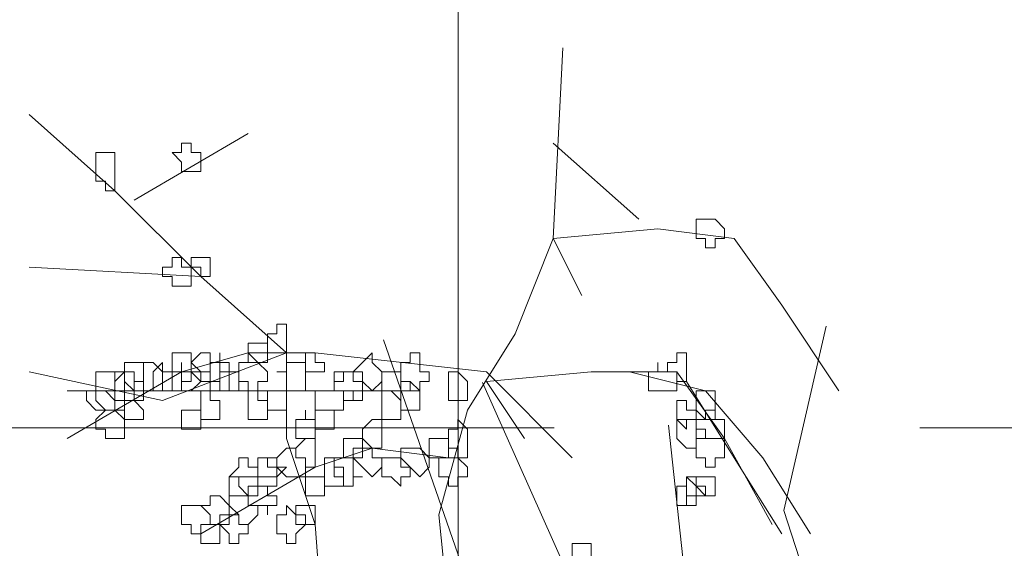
# Model space of a CAD drawing. Header units: millimetres. Extents: x 16698 to 93787, y -21104 to 39413.
# Tile 221 of 256: x 53378 to 53395, y 19734 to 19743. Entities that reach past the tile are written whole.
import ezdxf

# ---------------------------------------------------------------- set-up
doc = ezdxf.new("R2010")
doc.units = ezdxf.units.MM
doc.linetypes.add('HIDDEN', pattern=[9.525, 6.35, -3.175])
for name, color, linetype, lineweight in [('!MODUS_OPIS', 3, 'Continuous', 13), ('_MODUS - zielen', 66, 'Continuous', 9), ('Widok', 1, 'Continuous', 15)]:
    doc.layers.add(name, color=color, linetype=linetype, lineweight=lineweight)

msp = doc.modelspace()

# ---------------------------------------------------------------- linework, layer by layer
at = {"layer": '!MODUS_OPIS', "linetype": 'HIDDEN', "ltscale": 2}
msp.add_lwpolyline([(53882.10383, 19735.92356), (46153.69964, 19735.92356)], dxfattribs=at)
at = {"layer": '_MODUS - zielen', "transparency": 33554687}
for p, q in [((53390.79004, 19734.49265), (53391.52625, 19737.69189)), ((53385.55477, 19732.50794), (53383.83695, 19737.45491)), ((53387.55889, 19732.24134), (53385.55477, 19736.71435)), ((53389.27672, 19731.50078), (53388.78591, 19735.97378)), ((53391.52625, 19732.24134), (53390.79004, 19734.49265))]:
    msp.add_line(p, q, dxfattribs=at)
for points in [[(53386.28836, 19729.28494), (53384.96465, 19732.75967), (53384.79919, 19734.4143), (53385.29558, 19736.2344), (53386.1229, 19737.55811), (53386.78475, 19739.21274), (53386.95022, 19742.52201)], [(53382.81363, 19729.78133), (53382.81363, 19732.09782), (53382.64817, 19734.24884), (53382.15177, 19735.73801), (53382.15177, 19737.22718), (53380.6626, 19738.55089), (53379.17343, 19740.04006), (53377.68426, 19741.36377)], [(53381.48992, 19741.03284), (53379.50436, 19739.8746), (53379.50436, 19739.8746)], [(53388.27392, 19739.54367), (53386.78475, 19740.86738), (53386.78475, 19740.86738)], [(53387.28114, 19738.21996), (53386.78475, 19739.21274), (53388.60485, 19739.37821), (53389.92856, 19739.21274), (53390.75587, 19738.0545), (53391.74866, 19736.56533)], [(53382.15177, 19737.22718), (53380.6626, 19738.55089), (53377.68426, 19738.71635)], [(53382.15177, 19737.22718), (53380.00075, 19736.39987), (53377.68426, 19736.89626)], [(53387.11568, 19735.40709), (53385.62651, 19736.89626), (53382.64817, 19737.22718), (53381.48992, 19737.22718), (53380.33168, 19736.89626), (53378.34612, 19735.73801)], [(53386.28836, 19735.73801), (53385.62651, 19736.73079), (53387.44661, 19736.89626), (53388.93578, 19736.89626), (53389.76309, 19735.73801), (53390.59041, 19734.24884)], [(53388.10846, 19736.89626), (53389.43217, 19736.56533), (53390.42495, 19735.40709), (53391.25226, 19734.08338)], [(53389.10124, 19736.73079), (53389.92856, 19735.40709), (53390.75587, 19734.08338)], [(53384.46826, 19736.56533), (53382.81363, 19736.56533), (53381.32446, 19736.56533), (53378.34612, 19736.56533)], [(53384.96465, 19735.40709), (53383.64095, 19735.57255), (53382.64817, 19735.24162), (53380.6626, 19734.08338)]]:
    msp.add_lwpolyline(points, dxfattribs=at)
for points in [[(53380.33168, 19740.86738), (53380.33168, 19740.70192), (53380.16621, 19740.70192), (53380.16621, 19740.70192), (53380.33168, 19740.53645), (53380.33168, 19740.37099), (53380.33168, 19740.37099), (53380.49714, 19740.37099), (53380.6626, 19740.37099), (53380.6626, 19740.53645), (53380.6626, 19740.70192), (53380.6626, 19740.70192), (53380.49714, 19740.70192), (53380.49714, 19740.86738)], [(53378.84251, 19740.70192), (53378.84251, 19740.53645), (53378.84251, 19740.37099), (53378.84251, 19740.37099), (53378.84251, 19740.37099), (53378.84251, 19740.20553), (53379.00797, 19740.20553), (53379.00797, 19740.04006), (53379.17343, 19740.04006), (53379.17343, 19740.20553), (53379.17343, 19740.37099), (53379.17343, 19740.37099), (53379.17343, 19740.53645), (53379.17343, 19740.53645), (53379.17343, 19740.70192), (53379.00797, 19740.70192)], [(53389.43217, 19739.54367), (53389.43217, 19739.54367), (53389.2667, 19739.54367), (53389.2667, 19739.37821), (53389.2667, 19739.21274), (53389.43217, 19739.21274), (53389.43217, 19739.21274), (53389.43217, 19739.21274), (53389.43217, 19739.04728), (53389.59763, 19739.04728), (53389.59763, 19739.21274), (53389.76309, 19739.21274), (53389.76309, 19739.21274), (53389.76309, 19739.37821), (53389.59763, 19739.54367), (53389.59763, 19739.54367)], [(53380.16621, 19738.88182), (53380.16621, 19738.71635), (53380.00075, 19738.71635), (53380.00075, 19738.71635), (53380.00075, 19738.55089), (53380.16621, 19738.55089), (53380.16621, 19738.38543), (53380.33168, 19738.38543), (53380.33168, 19738.38543), (53380.33168, 19738.38543), (53380.33168, 19738.38543), (53380.49714, 19738.38543), (53380.49714, 19738.55089), (53380.49714, 19738.71635), (53380.49714, 19738.71635), (53380.33168, 19738.71635), (53380.33168, 19738.88182), (53380.33168, 19738.88182)], [(53380.6626, 19738.88182), (53380.49714, 19738.88182), (53380.49714, 19738.88182), (53380.49714, 19738.71635), (53380.49714, 19738.71635), (53380.6626, 19738.71635), (53380.6626, 19738.55089), (53380.6626, 19738.55089), (53380.82807, 19738.55089), (53380.82807, 19738.71635), (53380.82807, 19738.71635), (53380.82807, 19738.88182), (53380.82807, 19738.88182)], [(53381.98631, 19737.55811), (53381.82085, 19737.55811), (53381.82085, 19737.39265), (53381.82085, 19737.39265), (53381.82085, 19737.22718), (53381.98631, 19737.22718), (53381.98631, 19737.22718), (53382.15177, 19737.22718), (53382.15177, 19737.22718), (53382.15177, 19737.22718), (53382.15177, 19737.39265), (53382.15177, 19737.39265), (53382.15177, 19737.55811), (53382.15177, 19737.55811), (53382.15177, 19737.72357), (53381.98631, 19737.72357)], [(53381.48992, 19737.39265), (53381.48992, 19737.39265), (53381.48992, 19737.39265), (53381.48992, 19737.22718), (53381.48992, 19737.22718), (53381.48992, 19737.22718), (53381.48992, 19737.06172), (53381.65538, 19737.06172), (53381.82085, 19737.06172), (53381.82085, 19737.06172), (53381.82085, 19737.22718), (53381.82085, 19737.22718), (53381.82085, 19737.39265), (53381.82085, 19737.39265), (53381.82085, 19737.39265), (53381.65538, 19737.39265)], [(53380.33168, 19737.22718), (53380.16621, 19737.22718), (53380.16621, 19737.06172), (53380.16621, 19736.89626), (53380.16621, 19736.89626), (53380.33168, 19736.89626), (53380.33168, 19736.73079), (53380.33168, 19736.73079), (53380.49714, 19736.73079), (53380.49714, 19736.89626), (53380.6626, 19736.89626), (53380.6626, 19736.89626), (53380.49714, 19737.06172), (53380.49714, 19737.22718)], [(53380.6626, 19737.22718), (53380.49714, 19737.06172), (53380.49714, 19736.89626), (53380.49714, 19736.89626), (53380.6626, 19736.89626), (53380.6626, 19736.73079), (53380.6626, 19736.73079), (53380.82807, 19736.73079), (53380.99353, 19736.73079), (53380.99353, 19736.89626), (53380.99353, 19736.89626), (53380.99353, 19737.06172), (53380.82807, 19737.06172), (53380.82807, 19737.22718)], [(53380.99353, 19737.06172), (53380.82807, 19737.06172), (53380.82807, 19736.89626), (53380.82807, 19736.89626), (53380.82807, 19736.73079), (53380.99353, 19736.73079), (53380.99353, 19736.56533), (53380.99353, 19736.56533), (53381.15899, 19736.56533), (53381.15899, 19736.73079), (53381.15899, 19736.73079), (53381.15899, 19736.89626), (53381.15899, 19736.89626), (53381.15899, 19737.06172), (53380.99353, 19737.06172), (53380.99353, 19737.22718)], [(53381.48992, 19737.22718), (53381.48992, 19737.06172), (53381.32446, 19737.06172), (53381.32446, 19736.89626), (53381.32446, 19736.89626), (53381.32446, 19736.73079), (53381.48992, 19736.73079), (53381.48992, 19736.56533), (53381.65538, 19736.56533), (53381.65538, 19736.73079), (53381.82085, 19736.73079), (53381.82085, 19736.89626), (53381.82085, 19736.89626), (53381.65538, 19737.06172)], [(53382.4827, 19737.22718), (53382.4827, 19737.22718), (53382.4827, 19737.06172), (53382.4827, 19736.89626), (53382.4827, 19736.89626), (53382.64817, 19736.89626), (53382.64817, 19736.89626), (53382.81363, 19736.89626), (53382.81363, 19737.06172), (53382.64817, 19737.06172), (53382.64817, 19737.22718), (53382.64817, 19737.22718)], [(53383.47548, 19737.06172), (53383.31002, 19736.89626), (53383.31002, 19736.89626), (53383.47548, 19736.89626), (53383.47548, 19736.73079), (53383.64095, 19736.56533), (53383.64095, 19736.56533), (53383.80641, 19736.73079), (53383.80641, 19736.89626), (53383.80641, 19736.89626), (53383.64095, 19737.06172), (53383.64095, 19737.06172), (53383.64095, 19737.22718)], [(53384.3028, 19737.06172), (53384.13734, 19737.06172), (53384.13734, 19736.89626), (53384.13734, 19736.89626), (53384.13734, 19736.73079), (53384.3028, 19736.73079), (53384.3028, 19736.56533), (53384.46826, 19736.56533), (53384.46826, 19736.56533), (53384.46826, 19736.73079), (53384.63373, 19736.73079), (53384.63373, 19736.89626), (53384.63373, 19736.89626), (53384.46826, 19736.89626), (53384.46826, 19737.06172), (53384.46826, 19737.06172), (53384.46826, 19737.22718), (53384.3028, 19737.22718)], [(53388.93578, 19737.22718), (53388.93578, 19737.06172), (53388.77031, 19737.06172), (53388.77031, 19736.89626), (53388.93578, 19736.89626), (53388.93578, 19736.89626), (53388.93578, 19736.73079), (53388.93578, 19736.73079), (53389.10124, 19736.73079), (53389.10124, 19736.73079), (53389.10124, 19736.89626), (53389.10124, 19736.89626), (53389.10124, 19737.06172), (53389.10124, 19737.22718)], [(53379.50436, 19737.06172), (53379.3389, 19737.06172), (53379.3389, 19736.89626), (53379.3389, 19736.89626), (53379.3389, 19736.73079), (53379.50436, 19736.56533), (53379.50436, 19736.56533), (53379.66982, 19736.56533), (53379.66982, 19736.73079), (53379.66982, 19736.89626), (53379.66982, 19736.89626), (53379.66982, 19737.06172)], [(53379.83529, 19737.06172), (53379.66982, 19737.06172), (53379.66982, 19736.89626), (53379.66982, 19736.89626), (53379.66982, 19736.73079), (53379.66982, 19736.56533), (53379.83529, 19736.56533), (53379.83529, 19736.56533), (53380.00075, 19736.56533), (53380.00075, 19736.73079), (53380.00075, 19736.89626), (53380.00075, 19736.89626)], [(53379.83529, 19736.89626), (53379.83529, 19736.89626), (53379.83529, 19736.89626), (53379.83529, 19736.73079), (53379.83529, 19736.73079), (53379.83529, 19736.56533), (53380.00075, 19736.56533), (53380.00075, 19736.56533), (53380.16621, 19736.56533), (53380.16621, 19736.56533), (53380.16621, 19736.73079), (53380.16621, 19736.89626), (53380.16621, 19736.89626), (53380.00075, 19736.89626), (53380.00075, 19736.89626), (53380.00075, 19737.06172)], [(53380.33168, 19736.89626), (53380.16621, 19736.89626), (53380.16621, 19736.89626), (53380.16621, 19736.73079), (53380.16621, 19736.56533), (53380.33168, 19736.56533), (53380.33168, 19736.56533), (53380.33168, 19736.56533), (53380.49714, 19736.56533), (53380.49714, 19736.56533), (53380.6626, 19736.73079), (53380.49714, 19736.89626), (53380.49714, 19736.89626), (53380.33168, 19736.89626), (53380.33168, 19737.06172)], [(53382.15177, 19737.06172), (53382.15177, 19736.89626), (53381.98631, 19736.89626), (53381.98631, 19736.89626), (53382.15177, 19736.89626), (53382.15177, 19736.73079), (53382.15177, 19736.56533), (53382.15177, 19736.56533), (53382.31724, 19736.56533), (53382.4827, 19736.56533), (53382.4827, 19736.73079), (53382.4827, 19736.89626), (53382.4827, 19736.89626), (53382.4827, 19737.06172), (53382.31724, 19737.06172)], [(53388.60485, 19736.89626), (53388.43939, 19736.89626), (53388.43939, 19736.89626), (53388.43939, 19736.73079), (53388.43939, 19736.56533), (53388.60485, 19736.56533), (53388.60485, 19736.56533), (53388.60485, 19736.56533), (53388.77031, 19736.56533), (53388.77031, 19736.56533), (53388.93578, 19736.56533), (53388.93578, 19736.73079), (53388.93578, 19736.89626), (53388.77031, 19736.89626), (53388.60485, 19736.89626), (53388.60485, 19737.06172), (53388.60485, 19737.06172)], [(53379.00797, 19736.89626), (53379.00797, 19736.89626), (53378.84251, 19736.89626), (53378.84251, 19736.73079), (53378.84251, 19736.56533), (53379.00797, 19736.56533), (53379.17343, 19736.39987), (53379.17343, 19736.39987), (53379.17343, 19736.56533), (53379.3389, 19736.56533), (53379.3389, 19736.56533), (53379.3389, 19736.73079), (53379.3389, 19736.89626), (53379.17343, 19736.89626), (53379.17343, 19736.89626)], [(53379.17343, 19736.89626), (53379.17343, 19736.89626), (53379.17343, 19736.73079), (53379.17343, 19736.56533), (53379.17343, 19736.56533), (53379.17343, 19736.39987), (53379.17343, 19736.39987), (53379.3389, 19736.39987), (53379.50436, 19736.39987), (53379.50436, 19736.56533), (53379.50436, 19736.56533), (53379.50436, 19736.56533), (53379.50436, 19736.56533), (53379.50436, 19736.73079), (53379.50436, 19736.89626), (53379.3389, 19736.89626)], [(53379.3389, 19736.89626), (53379.17343, 19736.73079), (53379.17343, 19736.56533), (53379.17343, 19736.56533), (53379.3389, 19736.56533), (53379.3389, 19736.39987), (53379.50436, 19736.39987), (53379.50436, 19736.39987), (53379.66982, 19736.39987), (53379.66982, 19736.56533), (53379.66982, 19736.56533), (53379.66982, 19736.73079), (53379.50436, 19736.73079), (53379.50436, 19736.89626), (53379.50436, 19736.89626)], [(53380.49714, 19736.89626), (53380.49714, 19736.89626), (53380.33168, 19736.89626), (53380.33168, 19736.73079), (53380.33168, 19736.56533), (53380.49714, 19736.56533), (53380.49714, 19736.56533), (53380.6626, 19736.56533), (53380.6626, 19736.39987), (53380.6626, 19736.39987), (53380.6626, 19736.56533), (53380.82807, 19736.56533), (53380.82807, 19736.56533), (53380.82807, 19736.73079), (53380.82807, 19736.89626), (53380.6626, 19736.89626), (53380.6626, 19736.89626), (53380.6626, 19736.89626)], [(53381.15899, 19736.89626), (53380.99353, 19736.89626), (53380.99353, 19736.89626), (53380.99353, 19736.73079), (53380.99353, 19736.56533), (53380.99353, 19736.56533), (53381.15899, 19736.56533), (53381.15899, 19736.56533), (53381.32446, 19736.56533), (53381.32446, 19736.56533), (53381.32446, 19736.73079), (53381.32446, 19736.89626)], [(53383.14456, 19736.89626), (53383.14456, 19736.73079), (53382.97909, 19736.73079), (53382.97909, 19736.56533), (53383.14456, 19736.56533), (53383.14456, 19736.39987), (53383.31002, 19736.39987), (53383.31002, 19736.39987), (53383.47548, 19736.39987), (53383.47548, 19736.56533), (53383.47548, 19736.56533), (53383.47548, 19736.73079), (53383.31002, 19736.73079), (53383.31002, 19736.89626), (53383.31002, 19736.89626)], [(53383.14456, 19736.89626), (53382.97909, 19736.89626), (53382.97909, 19736.73079), (53382.97909, 19736.56533), (53383.14456, 19736.56533), (53383.31002, 19736.56533), (53383.31002, 19736.39987), (53383.31002, 19736.56533), (53383.47548, 19736.56533), (53383.47548, 19736.56533), (53383.47548, 19736.73079), (53383.31002, 19736.73079), (53383.31002, 19736.89626), (53383.31002, 19736.89626)], [(53383.97187, 19736.89626), (53383.80641, 19736.89626), (53383.80641, 19736.89626), (53383.80641, 19736.73079), (53383.80641, 19736.56533), (53383.80641, 19736.56533), (53383.97187, 19736.56533), (53384.13734, 19736.39987), (53384.13734, 19736.56533), (53384.13734, 19736.56533), (53384.13734, 19736.56533), (53384.13734, 19736.73079), (53384.13734, 19736.89626), (53384.13734, 19736.89626), (53384.13734, 19736.89626)], [(53385.13012, 19736.89626), (53384.96465, 19736.89626), (53384.96465, 19736.73079), (53384.96465, 19736.56533), (53384.96465, 19736.56533), (53384.96465, 19736.39987), (53385.13012, 19736.39987), (53385.13012, 19736.39987), (53385.29558, 19736.39987), (53385.29558, 19736.56533), (53385.29558, 19736.56533), (53385.29558, 19736.73079)], [(53384.13734, 19736.73079), (53384.13734, 19736.56533), (53384.13734, 19736.56533), (53384.13734, 19736.56533), (53384.13734, 19736.39987), (53384.13734, 19736.2344), (53384.13734, 19736.2344), (53384.3028, 19736.2344), (53384.46826, 19736.2344), (53384.46826, 19736.2344), (53384.46826, 19736.2344), (53384.46826, 19736.39987), (53384.46826, 19736.56533), (53384.46826, 19736.56533), (53384.3028, 19736.73079)], [(53378.84251, 19736.56533), (53378.84251, 19736.56533), (53378.67704, 19736.56533), (53378.67704, 19736.39987), (53378.84251, 19736.2344), (53378.84251, 19736.2344), (53378.84251, 19736.2344), (53379.00797, 19736.2344), (53379.17343, 19736.2344), (53379.17343, 19736.2344), (53379.17343, 19736.39987), (53379.17343, 19736.56533), (53379.00797, 19736.56533)], [(53379.00797, 19736.56533), (53379.00797, 19736.56533), (53378.84251, 19736.56533), (53378.84251, 19736.39987), (53379.00797, 19736.2344), (53379.00797, 19736.2344), (53379.17343, 19736.2344), (53379.17343, 19736.2344), (53379.3389, 19736.2344), (53379.3389, 19736.2344), (53379.3389, 19736.39987), (53379.3389, 19736.56533), (53379.17343, 19736.56533), (53379.17343, 19736.56533)], [(53380.6626, 19736.56533), (53380.6626, 19736.39987), (53380.6626, 19736.39987), (53380.6626, 19736.2344), (53380.6626, 19736.2344), (53380.6626, 19736.06894), (53380.6626, 19736.06894), (53380.82807, 19736.06894), (53380.99353, 19736.06894), (53380.99353, 19736.06894), (53380.99353, 19736.06894), (53380.99353, 19736.2344), (53380.99353, 19736.2344), (53380.99353, 19736.39987), (53380.82807, 19736.39987), (53380.82807, 19736.56533)], [(53381.48992, 19736.39987), (53381.48992, 19736.39987), (53381.48992, 19736.2344), (53381.48992, 19736.2344), (53381.48992, 19736.06894), (53381.48992, 19736.06894), (53381.48992, 19736.06894), (53381.65538, 19736.06894), (53381.82085, 19736.06894), (53381.82085, 19736.06894), (53381.82085, 19736.2344), (53381.82085, 19736.2344), (53381.82085, 19736.39987), (53381.65538, 19736.39987), (53381.65538, 19736.56533), (53381.48992, 19736.56533)], [(53381.82085, 19736.56533), (53381.82085, 19736.56533), (53381.82085, 19736.56533), (53381.82085, 19736.39987), (53381.82085, 19736.2344), (53381.82085, 19736.2344), (53381.82085, 19736.2344), (53381.98631, 19736.2344), (53382.15177, 19736.2344), (53382.15177, 19736.2344), (53382.15177, 19736.39987), (53382.15177, 19736.56533), (53382.15177, 19736.56533), (53382.15177, 19736.56533), (53381.98631, 19736.56533)], [(53382.81363, 19736.56533), (53382.64817, 19736.56533), (53382.64817, 19736.56533), (53382.64817, 19736.39987), (53382.64817, 19736.2344), (53382.81363, 19736.2344), (53382.81363, 19736.2344), (53382.97909, 19736.2344), (53382.97909, 19736.2344), (53382.97909, 19736.2344), (53383.14456, 19736.2344), (53383.14456, 19736.39987), (53383.14456, 19736.56533), (53382.97909, 19736.56533), (53382.97909, 19736.56533), (53382.97909, 19736.56533)], [(53383.80641, 19736.56533), (53383.80641, 19736.56533), (53383.80641, 19736.39987), (53383.80641, 19736.2344), (53383.80641, 19736.2344), (53383.80641, 19736.06894), (53383.80641, 19736.06894), (53383.97187, 19736.06894), (53384.13734, 19736.06894), (53384.13734, 19736.2344), (53384.13734, 19736.2344), (53384.13734, 19736.39987), (53383.97187, 19736.56533)], [(53389.43217, 19736.56533), (53389.2667, 19736.56533), (53389.2667, 19736.39987), (53389.2667, 19736.2344), (53389.2667, 19736.2344), (53389.43217, 19736.06894), (53389.43217, 19736.06894), (53389.59763, 19736.06894), (53389.59763, 19736.2344), (53389.59763, 19736.2344), (53389.59763, 19736.39987), (53389.59763, 19736.56533)], [(53379.50436, 19736.39987), (53379.3389, 19736.39987), (53379.3389, 19736.2344), (53379.3389, 19736.2344), (53379.3389, 19736.06894), (53379.3389, 19736.06894), (53379.50436, 19736.06894), (53379.50436, 19736.06894), (53379.66982, 19736.06894), (53379.66982, 19736.06894), (53379.66982, 19736.2344), (53379.66982, 19736.2344)], [(53388.93578, 19736.39987), (53388.93578, 19736.2344), (53388.93578, 19736.2344), (53388.93578, 19736.2344), (53388.93578, 19736.06894), (53388.93578, 19736.06894), (53389.10124, 19735.90348), (53389.10124, 19735.90348), (53389.10124, 19736.06894), (53389.2667, 19736.06894), (53389.2667, 19736.06894), (53389.2667, 19736.2344), (53389.10124, 19736.2344), (53389.10124, 19736.39987), (53389.10124, 19736.39987)], [(53379.00797, 19736.2344), (53378.84251, 19736.06894), (53378.84251, 19736.06894), (53378.84251, 19735.90348), (53379.00797, 19735.90348), (53379.00797, 19735.73801), (53379.17343, 19735.73801), (53379.17343, 19735.73801), (53379.3389, 19735.73801), (53379.3389, 19735.90348), (53379.3389, 19736.06894), (53379.3389, 19736.06894), (53379.17343, 19736.2344), (53379.17343, 19736.2344)], [(53380.33168, 19736.2344), (53380.33168, 19736.2344), (53380.33168, 19736.2344), (53380.33168, 19736.06894), (53380.33168, 19736.06894), (53380.33168, 19735.90348), (53380.33168, 19735.90348), (53380.49714, 19735.90348), (53380.6626, 19735.90348), (53380.6626, 19736.06894), (53380.6626, 19736.06894), (53380.6626, 19736.2344), (53380.49714, 19736.2344)], [(53382.4827, 19736.06894), (53382.31724, 19736.06894), (53382.31724, 19736.06894), (53382.31724, 19735.90348), (53382.31724, 19735.73801), (53382.4827, 19735.73801), (53382.4827, 19735.73801), (53382.4827, 19735.73801), (53382.64817, 19735.73801), (53382.64817, 19735.73801), (53382.64817, 19735.90348), (53382.64817, 19736.06894), (53382.64817, 19736.06894), (53382.4827, 19736.06894), (53382.4827, 19736.2344), (53382.4827, 19736.2344)], [(53382.64817, 19736.2344), (53382.64817, 19736.2344), (53382.64817, 19736.06894), (53382.64817, 19736.06894), (53382.64817, 19736.06894), (53382.64817, 19735.90348), (53382.81363, 19735.90348), (53382.97909, 19735.90348), (53382.97909, 19736.06894), (53382.97909, 19736.06894), (53382.97909, 19736.2344), (53382.97909, 19736.2344), (53382.97909, 19736.2344), (53382.81363, 19736.2344)], [(53389.43217, 19736.2344), (53389.43217, 19736.06894), (53389.2667, 19736.06894), (53389.2667, 19736.06894), (53389.2667, 19735.90348), (53389.43217, 19735.90348), (53389.43217, 19735.73801), (53389.43217, 19735.73801), (53389.59763, 19735.73801), (53389.76309, 19735.73801), (53389.76309, 19735.90348), (53389.76309, 19736.06894), (53389.76309, 19736.06894), (53389.59763, 19736.06894), (53389.59763, 19736.2344)], [(53383.64095, 19736.06894), (53383.47548, 19735.90348), (53383.47548, 19735.73801), (53383.47548, 19735.73801), (53383.64095, 19735.57255), (53383.64095, 19735.57255), (53383.80641, 19735.57255), (53383.80641, 19735.57255), (53383.80641, 19735.73801), (53383.80641, 19735.73801), (53383.80641, 19735.90348), (53383.80641, 19736.06894)], [(53385.13012, 19736.06894), (53385.13012, 19735.90348), (53384.96465, 19735.90348), (53384.96465, 19735.73801), (53384.96465, 19735.73801), (53384.96465, 19735.57255), (53385.13012, 19735.57255), (53385.13012, 19735.40709), (53385.29558, 19735.40709), (53385.29558, 19735.57255), (53385.29558, 19735.57255), (53385.29558, 19735.73801), (53385.29558, 19735.73801), (53385.29558, 19735.90348)], [(53389.10124, 19736.06894), (53388.93578, 19736.06894), (53388.93578, 19735.90348), (53388.93578, 19735.73801), (53388.93578, 19735.73801), (53389.10124, 19735.57255), (53389.10124, 19735.57255), (53389.2667, 19735.57255), (53389.2667, 19735.73801), (53389.43217, 19735.73801), (53389.2667, 19735.73801), (53389.2667, 19735.90348), (53389.2667, 19736.06894)], [(53382.4827, 19735.73801), (53382.4827, 19735.73801), (53382.31724, 19735.57255), (53382.31724, 19735.40709), (53382.4827, 19735.40709), (53382.4827, 19735.40709), (53382.4827, 19735.24162), (53382.64817, 19735.24162), (53382.64817, 19735.40709), (53382.64817, 19735.40709), (53382.64817, 19735.40709), (53382.64817, 19735.57255), (53382.64817, 19735.73801), (53382.64817, 19735.73801)], [(53383.31002, 19735.73801), (53383.14456, 19735.73801), (53383.14456, 19735.73801), (53383.14456, 19735.57255), (53383.14456, 19735.40709), (53383.31002, 19735.40709), (53383.31002, 19735.40709), (53383.47548, 19735.40709), (53383.47548, 19735.40709), (53383.47548, 19735.57255), (53383.47548, 19735.73801), (53383.47548, 19735.73801)], [(53384.79919, 19735.73801), (53384.63373, 19735.73801), (53384.63373, 19735.73801), (53384.63373, 19735.57255), (53384.63373, 19735.40709), (53384.63373, 19735.40709), (53384.79919, 19735.40709), (53384.79919, 19735.40709), (53384.96465, 19735.40709), (53384.96465, 19735.40709), (53384.96465, 19735.57255), (53384.96465, 19735.73801)], [(53389.43217, 19735.73801), (53389.43217, 19735.73801), (53389.2667, 19735.73801), (53389.2667, 19735.57255), (53389.2667, 19735.40709), (53389.43217, 19735.40709), (53389.43217, 19735.40709), (53389.43217, 19735.40709), (53389.43217, 19735.24162), (53389.59763, 19735.24162), (53389.59763, 19735.40709), (53389.76309, 19735.40709), (53389.76309, 19735.40709), (53389.76309, 19735.57255), (53389.76309, 19735.73801), (53389.59763, 19735.73801), (53389.59763, 19735.73801)], [(53382.15177, 19735.57255), (53381.98631, 19735.40709), (53381.98631, 19735.40709), (53381.98631, 19735.24162), (53382.15177, 19735.07616), (53382.15177, 19735.07616), (53382.31724, 19735.07616), (53382.4827, 19735.07616), (53382.4827, 19735.24162), (53382.4827, 19735.40709), (53382.4827, 19735.40709), (53382.31724, 19735.40709), (53382.31724, 19735.57255)], [(53383.47548, 19735.57255), (53383.31002, 19735.57255), (53383.31002, 19735.40709), (53383.31002, 19735.40709), (53383.47548, 19735.24162), (53383.64095, 19735.07616), (53383.64095, 19735.07616), (53383.80641, 19735.24162), (53383.80641, 19735.40709), (53383.80641, 19735.40709), (53383.64095, 19735.40709), (53383.64095, 19735.57255), (53383.64095, 19735.57255)], [(53384.3028, 19735.57255), (53384.13734, 19735.57255), (53384.13734, 19735.40709), (53384.13734, 19735.40709), (53384.3028, 19735.24162), (53384.46826, 19735.07616), (53384.46826, 19735.07616), (53384.63373, 19735.24162), (53384.63373, 19735.40709), (53384.63373, 19735.40709), (53384.46826, 19735.57255), (53384.46826, 19735.57255)], [(53381.32446, 19735.40709), (53381.32446, 19735.24162), (53381.15899, 19735.07616), (53381.15899, 19735.07616), (53381.32446, 19735.07616), (53381.32446, 19734.91069), (53381.48992, 19734.74523), (53381.48992, 19734.74523), (53381.48992, 19734.91069), (53381.65538, 19734.91069), (53381.65538, 19735.07616), (53381.65538, 19735.07616), (53381.65538, 19735.24162), (53381.48992, 19735.24162), (53381.48992, 19735.40709)], [(53381.82085, 19735.40709), (53381.65538, 19735.40709), (53381.65538, 19735.40709), (53381.65538, 19735.24162), (53381.65538, 19735.07616), (53381.82085, 19735.07616), (53381.82085, 19735.07616), (53381.98631, 19735.07616), (53381.98631, 19735.07616), (53382.15177, 19735.24162), (53381.98631, 19735.24162), (53381.98631, 19735.40709), (53381.98631, 19735.40709)], [(53381.82085, 19735.40709), (53381.65538, 19735.40709), (53381.65538, 19735.24162), (53381.65538, 19735.07616), (53381.65538, 19735.07616), (53381.65538, 19734.91069), (53381.82085, 19734.91069), (53381.82085, 19734.74523), (53381.82085, 19734.91069), (53381.98631, 19734.91069), (53381.98631, 19735.07616), (53381.98631, 19735.07616), (53381.98631, 19735.24162), (53381.82085, 19735.24162)], [(53382.97909, 19735.40709), (53382.81363, 19735.40709), (53382.81363, 19735.24162), (53382.81363, 19735.07616), (53382.81363, 19735.07616), (53382.81363, 19734.91069), (53382.97909, 19734.91069), (53382.97909, 19734.91069), (53383.14456, 19734.91069), (53383.14456, 19735.07616), (53383.14456, 19735.07616), (53383.14456, 19735.24162), (53382.97909, 19735.24162)], [(53383.14456, 19735.40709), (53382.97909, 19735.40709), (53382.97909, 19735.40709), (53382.97909, 19735.24162), (53382.97909, 19735.07616), (53382.97909, 19735.07616), (53383.14456, 19735.07616), (53383.14456, 19734.91069), (53383.31002, 19734.91069), (53383.31002, 19735.07616), (53383.31002, 19735.07616), (53383.47548, 19735.07616), (53383.31002, 19735.07616), (53383.31002, 19735.24162), (53383.31002, 19735.40709), (53383.31002, 19735.40709), (53383.31002, 19735.40709)], [(53383.97187, 19735.40709), (53383.80641, 19735.40709), (53383.80641, 19735.24162), (53383.80641, 19735.07616), (53383.97187, 19735.07616), (53384.13734, 19734.91069), (53384.13734, 19735.07616), (53384.3028, 19735.07616), (53384.3028, 19735.24162), (53384.13734, 19735.24162), (53384.13734, 19735.40709), (53384.13734, 19735.40709)], [(53384.96465, 19735.40709), (53384.96465, 19735.40709), (53384.79919, 19735.40709), (53384.79919, 19735.24162), (53384.79919, 19735.07616), (53384.79919, 19735.07616), (53384.96465, 19735.07616), (53384.96465, 19734.91069), (53385.13012, 19734.91069), (53385.13012, 19734.91069), (53385.13012, 19735.07616), (53385.29558, 19735.07616), (53385.29558, 19735.07616), (53385.29558, 19735.24162), (53385.13012, 19735.40709), (53385.13012, 19735.40709), (53385.13012, 19735.40709)], [(53381.32446, 19735.07616), (53381.15899, 19735.07616), (53381.15899, 19734.91069), (53381.15899, 19734.74523), (53381.32446, 19734.74523), (53381.32446, 19734.74523), (53381.48992, 19734.74523), (53381.48992, 19734.74523), (53381.65538, 19734.74523), (53381.65538, 19734.74523), (53381.65538, 19734.91069), (53381.65538, 19735.07616), (53381.48992, 19735.07616), (53381.48992, 19735.07616), (53381.48992, 19735.07616)], [(53382.4827, 19735.07616), (53382.4827, 19735.07616), (53382.4827, 19734.91069), (53382.4827, 19734.74523), (53382.4827, 19734.74523), (53382.4827, 19734.74523), (53382.64817, 19734.74523), (53382.64817, 19734.74523), (53382.81363, 19734.74523), (53382.81363, 19734.74523), (53382.81363, 19734.91069), (53382.81363, 19735.07616), (53382.64817, 19735.07616), (53382.64817, 19735.07616), (53382.64817, 19735.07616)], [(53389.10124, 19735.07616), (53389.10124, 19734.91069), (53389.10124, 19734.74523), (53389.10124, 19734.74523), (53389.10124, 19734.74523), (53389.10124, 19734.57977), (53389.2667, 19734.57977), (53389.2667, 19734.74523), (53389.43217, 19734.74523), (53389.2667, 19734.74523), (53389.2667, 19734.91069)], [(53389.10124, 19735.07616), (53389.10124, 19734.91069), (53389.10124, 19734.91069), (53389.10124, 19734.74523), (53389.10124, 19734.74523), (53389.2667, 19734.74523), (53389.43217, 19734.74523), (53389.43217, 19734.74523), (53389.43217, 19734.91069), (53389.2667, 19734.91069), (53389.2667, 19735.07616)], [(53389.43217, 19735.07616), (53389.43217, 19735.07616), (53389.2667, 19735.07616), (53389.2667, 19734.91069), (53389.43217, 19734.74523), (53389.43217, 19734.74523), (53389.59763, 19734.74523), (53389.59763, 19734.91069), (53389.59763, 19735.07616)], [(53381.65538, 19734.91069), (53381.65538, 19734.74523), (53381.48992, 19734.74523), (53381.48992, 19734.74523), (53381.48992, 19734.57977), (53381.65538, 19734.57977), (53381.65538, 19734.57977), (53381.82085, 19734.57977), (53381.82085, 19734.4143), (53381.82085, 19734.57977), (53381.98631, 19734.57977), (53381.98631, 19734.57977), (53381.98631, 19734.74523), (53381.98631, 19734.74523), (53381.82085, 19734.74523), (53381.82085, 19734.91069), (53381.82085, 19734.91069)], [(53388.93578, 19734.91069), (53388.93578, 19734.74523), (53388.93578, 19734.74523), (53388.93578, 19734.57977), (53388.93578, 19734.57977), (53389.10124, 19734.57977), (53389.10124, 19734.74523), (53389.10124, 19734.74523), (53389.10124, 19734.74523), (53389.10124, 19734.91069)], [(53380.82807, 19734.74523), (53380.82807, 19734.57977), (53380.6626, 19734.57977), (53380.6626, 19734.57977), (53380.82807, 19734.4143), (53380.82807, 19734.24884), (53380.99353, 19734.24884), (53380.99353, 19734.24884), (53381.15899, 19734.24884), (53381.15899, 19734.4143), (53381.15899, 19734.57977), (53381.15899, 19734.57977), (53380.99353, 19734.74523), (53380.99353, 19734.74523)], [(53381.32446, 19734.74523), (53381.15899, 19734.74523), (53381.15899, 19734.57977), (53381.15899, 19734.57977), (53381.15899, 19734.4143), (53381.32446, 19734.4143), (53381.32446, 19734.24884), (53381.48992, 19734.24884), (53381.48992, 19734.24884), (53381.65538, 19734.4143), (53381.65538, 19734.57977), (53381.65538, 19734.57977), (53381.48992, 19734.57977), (53381.48992, 19734.74523), (53381.48992, 19734.74523)], [(53380.49714, 19734.57977), (53380.49714, 19734.57977), (53380.33168, 19734.57977), (53380.33168, 19734.4143), (53380.33168, 19734.24884), (53380.33168, 19734.24884), (53380.49714, 19734.24884), (53380.49714, 19734.08338), (53380.6626, 19734.08338), (53380.6626, 19734.08338), (53380.6626, 19734.24884), (53380.82807, 19734.24884), (53380.82807, 19734.24884), (53380.82807, 19734.4143), (53380.6626, 19734.57977), (53380.6626, 19734.57977), (53380.6626, 19734.57977)], [(53381.15899, 19734.4143), (53380.99353, 19734.4143), (53380.99353, 19734.24884), (53380.99353, 19734.24884), (53381.15899, 19734.08338), (53381.15899, 19733.91791), (53381.15899, 19733.91791), (53381.32446, 19733.91791), (53381.32446, 19734.08338), (53381.48992, 19734.08338), (53381.48992, 19734.24884), (53381.48992, 19734.24884), (53381.32446, 19734.24884), (53381.32446, 19734.4143), (53381.15899, 19734.57977), (53381.15899, 19734.57977)], [(53382.15177, 19734.57977), (53382.15177, 19734.4143), (53381.98631, 19734.4143), (53381.98631, 19734.24884), (53381.98631, 19734.24884), (53381.98631, 19734.08338), (53382.15177, 19734.08338), (53382.15177, 19733.91791), (53382.31724, 19733.91791), (53382.31724, 19734.08338), (53382.4827, 19734.24884), (53382.4827, 19734.24884), (53382.31724, 19734.24884), (53382.31724, 19734.4143)], [(53382.4827, 19734.57977), (53382.31724, 19734.57977), (53382.31724, 19734.57977), (53382.31724, 19734.4143), (53382.4827, 19734.4143), (53382.4827, 19734.24884), (53382.4827, 19734.24884), (53382.4827, 19734.24884), (53382.64817, 19734.24884), (53382.64817, 19734.24884), (53382.64817, 19734.4143), (53382.64817, 19734.57977), (53382.64817, 19734.57977)], [(53380.82807, 19734.24884), (53380.6626, 19734.24884), (53380.6626, 19734.24884), (53380.6626, 19734.08338), (53380.6626, 19733.91791), (53380.6626, 19733.91791), (53380.82807, 19733.91791), (53380.99353, 19733.91791), (53380.99353, 19733.91791), (53380.99353, 19733.91791), (53380.99353, 19734.08338), (53380.99353, 19734.24884), (53380.99353, 19734.24884), (53380.99353, 19734.24884)], [(53387.28114, 19733.91791), (53387.11568, 19733.91791), (53387.11568, 19733.75245), (53387.11568, 19733.58699), (53387.11568, 19733.58699), (53387.28114, 19733.58699), (53387.28114, 19733.42152), (53387.44661, 19733.42152), (53387.44661, 19733.42152), (53387.44661, 19733.58699), (53387.44661, 19733.58699), (53387.44661, 19733.75245), (53387.44661, 19733.91791), (53387.44661, 19733.91791)]]:
    msp.add_lwpolyline(points, close=True, dxfattribs=at)
at = {"layer": 'Widok', "color": 1}
msp.add_lwpolyline([(53385.13625, 20117.25689), (53385.13625, 19719.92356), (54515.13625, 19719.92356), (54515.13625, 20056.99022)], dxfattribs=at)

doc.saveas('drawing.dxf')
